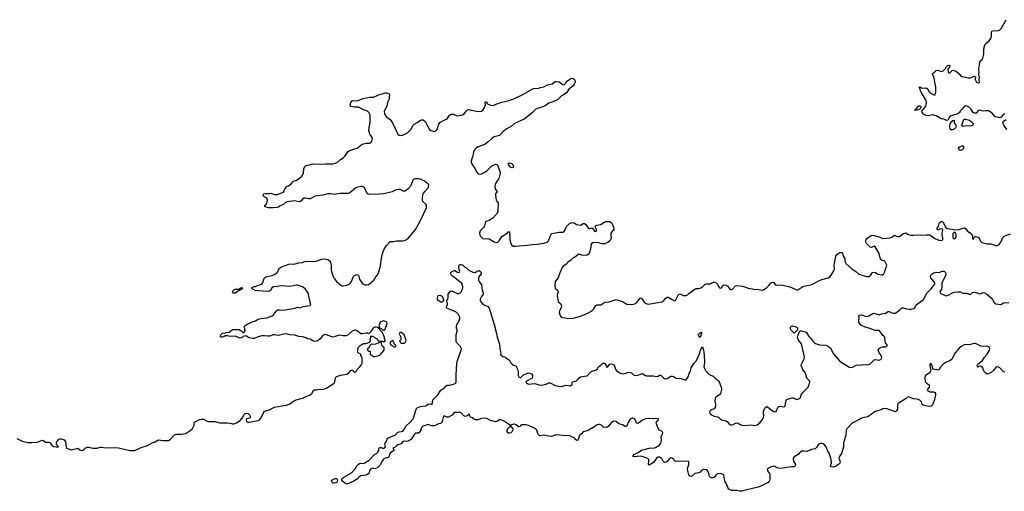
# Model space of a CAD drawing. Header units: inches. Extents: x 2106670 to 2322961, y 36024 to 224899.
# Tile 37 of 256: x 2159096 to 2174601, y 58529 to 65951. Entities that reach past the tile are written whole.
import ezdxf

# ---------------------------------------------------------------- set-up
doc = ezdxf.new("R2010")
doc.units = ezdxf.units.IN
doc.header["$MEASUREMENT"] = 0
for name, color, linetype in [('C1055', 7, 'Continuous'), ('C1065', 7, 'Continuous'), ('C1066', 7, 'Continuous'), ('C1075', 7, 'Continuous'), ('C1076', 7, 'Continuous')]:
    doc.layers.add(name, color=color, linetype=linetype)

msp = doc.modelspace()

# ---------------------------------------------------------------- linework, layer by layer
at = {"layer": 'C1055', "color": 5, "elevation": 40}
msp.add_lwpolyline([(2159050, 59358), (2159136, 59316), (2159230, 59296), (2159285, 59295), (2159370, 59303), (2159450, 59336), (2159468, 59328), (2159510, 59301), (2159550, 59302), (2159570, 59297), (2159584, 59284), (2159610, 59246), (2159630, 59236), (2159672, 59228), (2159706, 59230), (2159688, 59248), (2159675, 59270), (2159674, 59290), (2159679, 59310), (2159712, 59348), (2159730, 59354), (2159750, 59353), (2159797, 59337), (2159818, 59310), (2159826, 59230), (2159836, 59210), (2159879, 59190), (2159910, 59184), (2159930, 59185), (2159990, 59204), (2160000, 59205)], dxfattribs=at)
at = {"layer": 'C1065', "color": 5}
for points, elevation in [([(2160000, 59205), (2160010, 59206), (2160042, 59182), (2160070, 59171), (2160090, 59177), (2160111, 59190), (2160130, 59210), (2160158, 59222), (2160183, 59223), (2160250, 59210), (2160310, 59207), (2160370, 59223), (2160390, 59224), (2160450, 59216), (2160590, 59220), (2160652, 59212), (2160830, 59170), (2160890, 59169), (2160910, 59174), (2161010, 59218), (2161111, 59249), (2161185, 59290), (2161230, 59307), (2161270, 59333), (2161290, 59338), (2161350, 59327), (2161438, 59330), (2161450, 59333), (2161470, 59351), (2161527, 59413), (2161550, 59424), (2161571, 59429), (2161646, 59426), (2161710, 59440), (2161778, 59482), (2161820, 59520), (2161845, 59570), (2161845, 59610), (2161850, 59619), (2161930, 59661), (2161966, 59666), (2161990, 59663), (2162050, 59631), (2162070, 59626), (2162170, 59627), (2162248, 59608), (2162370, 59606), (2162410, 59601), (2162450, 59591), (2162470, 59591), (2162510, 59605), (2162570, 59643), (2162600, 59680), (2162630, 59739), (2162646, 59754), (2162670, 59760), (2162693, 59753), (2162713, 59733), (2162725, 59710), (2162726, 59694), (2162718, 59682), (2162670, 59669), (2162664, 59650), (2162670, 59627), (2162690, 59618), (2162710, 59619), (2162850, 59643), (2162870, 59651), (2162897, 59683), (2162936, 59764), (2162952, 59788), (2162965, 59796), (2163016, 59804), (2163110, 59851), (2163223, 59877), (2163290, 59886), (2163338, 59902), (2163365, 59915), (2163410, 59948), (2163450, 59970), (2163530, 59989), (2163563, 60000)], 40), ([(2170000, 58742), (2169990, 58743), (2169970, 58750), (2169960, 58760), (2169950, 58810), (2169930, 58857), (2169910, 58869), (2169870, 58872), (2169838, 58862), (2169810, 58832), (2169790, 58819), (2169730, 58809), (2169675, 58764), (2169650, 58769), (2169636, 58790), (2169616, 58850), (2169615, 58890), (2169634, 58950), (2169636, 58976), (2169633, 58993), (2169623, 59003), (2169430, 58998), (2169410, 59008), (2169395, 59030), (2169370, 59049), (2169350, 59054), (2169330, 59045), (2169290, 58996), (2169270, 58986), (2169250, 58984), (2169230, 59004), (2169215, 59035), (2169200, 59050), (2169170, 59066), (2169150, 59066), (2169124, 59050), (2169076, 58984), (2169010, 58943), (2168999, 58950), (2168998, 58958), (2169004, 59010), (2169002, 59030), (2168986, 59046), (2168896, 59076), (2168870, 59080), (2168766, 59070), (2168758, 59078), (2168758, 59090), (2168773, 59110), (2168838, 59142), (2168890, 59179), (2168950, 59190), (2169010, 59210), (2169090, 59214), (2169110, 59221), (2169170, 59257), (2169190, 59286), (2169201, 59330), (2169198, 59390), (2169218, 59430), (2169223, 59450), (2169215, 59470), (2169173, 59493), (2169150, 59525), (2169123, 59590), (2169121, 59610), (2169130, 59631), (2169153, 59650), (2169155, 59670), (2169116, 59676), (2169070, 59671), (2168996, 59676), (2168950, 59668), (2168905, 59650), (2168830, 59594), (2168810, 59603), (2168792, 59650), (2168776, 59670), (2168750, 59682), (2168741, 59679), (2168710, 59662), (2168687, 59633), (2168650, 59547), (2168630, 59548), (2168590, 59573), (2168533, 59593), (2168487, 59627), (2168451, 59631), (2168410, 59606), (2168364, 59550), (2168350, 59540), (2168330, 59535), (2168290, 59538), (2168257, 59570), (2168230, 59581), (2168210, 59583), (2168190, 59578), (2168126, 59534), (2168062, 59498), (2168030, 59483), (2167970, 59467), (2167944, 59436), (2167911, 59410), (2167890, 59346), (2167884, 59336), (2167870, 59329), (2167850, 59342), (2167840, 59360), (2167829, 59369), (2167778, 59390), (2167750, 59408), (2167697, 59403), (2167550, 59418), (2167530, 59415), (2167470, 59392), (2167430, 59395), (2167350, 59412), (2167290, 59404), (2167270, 59413), (2167263, 59423), (2167238, 59490), (2167216, 59516), (2167110, 59567), (2167070, 59574), (2167004, 59576), (2166990, 59569), (2166970, 59547), (2166950, 59543), (2166914, 59574), (2166890, 59588), (2166870, 59587), (2166844, 59576), (2166831, 59570), (2166831, 59550), (2166850, 59531), (2166861, 59510), (2166858, 59482), (2166852, 59468), (2166830, 59452), (2166810, 59445), (2166790, 59445), (2166772, 59470), (2166771, 59490), (2166784, 59516), (2166810, 59546), (2166826, 59550), (2166826, 59570), (2166810, 59574), (2166730, 59629), (2166690, 59647), (2166670, 59654), (2166650, 59652), (2166610, 59630), (2166590, 59624), (2166510, 59646), (2166450, 59677), (2166410, 59682), (2166370, 59676), (2166310, 59656), (2166276, 59656), (2166244, 59670), (2166230, 59684), (2166196, 59696), (2166170, 59746), (2166166, 59734), (2166144, 59716), (2166110, 59705), (2166090, 59719), (2166050, 59764), (2166030, 59770), (2165970, 59772), (2165950, 59769), (2165926, 59754), (2165905, 59730), (2165850, 59695), (2165830, 59694), (2165790, 59714), (2165770, 59712), (2165747, 59630), (2165734, 59606), (2165721, 59599), (2165690, 59591), (2165630, 59562), (2165610, 59558), (2165580, 59560), (2165530, 59580), (2165450, 59557), (2165439, 59550), (2165430, 59539), (2165398, 59462), (2165374, 59446), (2165330, 59444), (2165311, 59430), (2165278, 59370), (2165255, 59345), (2165210, 59320), (2165190, 59314), (2165150, 59319), (2165130, 59313), (2165103, 59277), (2165050, 59261), (2165033, 59250), (2165010, 59224), (2164972, 59210), (2164994, 59170), (2164970, 59162), (2164932, 59128), (2164922, 59110), (2164910, 59069), (2164890, 59054), (2164851, 59049), (2164830, 59039), (2164808, 59012), (2164770, 58935), (2164735, 58905), (2164690, 58882), (2164650, 58892), (2164621, 58879), (2164607, 58853), (2164595, 58810), (2164570, 58792), (2164550, 58785), (2164468, 58772), (2164438, 58750), (2164427, 58733), (2164350, 58686), (2164250, 58644), (2164217, 58657), (2164178, 58690), (2164166, 58710), (2164167, 58727), (2164199, 58750), (2164321, 58819), (2164379, 58881), (2164405, 58930), (2164430, 58955), (2164450, 58966), (2164470, 58970), (2164510, 58966), (2164530, 58975), (2164599, 59021), (2164677, 59103), (2164716, 59124), (2164737, 59143), (2164750, 59170), (2164750, 59198), (2164763, 59217), (2164770, 59221), (2164790, 59218), (2164810, 59208), (2164830, 59206), (2164847, 59213), (2164855, 59230), (2164848, 59270), (2164851, 59289), (2164877, 59330), (2164882, 59350), (2164896, 59364), (2164933, 59387), (2165010, 59411), (2165050, 59458), (2165070, 59465), (2165111, 59469), (2165130, 59477), (2165156, 59510), (2165180, 59560), (2165239, 59610), (2165292, 59668), (2165305, 59695), (2165333, 59807), (2165346, 59834), (2165356, 59844), (2165410, 59864), (2165490, 59877), (2165530, 59903), (2165566, 59906), (2165582, 59902), (2165590, 59894), (2165604, 59970), (2165633, 60000)], 20), ([(2170000, 59815), (2169988, 59810), (2169966, 59790), (2169960, 59770), (2169970, 59751), (2170000, 59730)], 20)]:
    msp.add_lwpolyline(points, dxfattribs=dict(at, elevation=elevation))
at = {"layer": 'C1065', "color": 5, "elevation": 20}
msp.add_lwpolyline([(2164030, 58655), (2164015, 58670), (2164009, 58691), (2164015, 58705), (2164026, 58714), (2164066, 58730), (2164090, 58731), (2164102, 58710), (2164090, 58669), (2164050, 58655)], close=True, dxfattribs=at)
at = {"layer": 'C1066', "color": 5}
for points, elevation in [([(2163563, 60000), (2163570, 60003), (2163669, 60050), (2163697, 60070), (2163730, 60125), (2163770, 60125), (2163810, 60138), (2163870, 60134), (2163930, 60150), (2163990, 60196), (2164050, 60231), (2164061, 60250), (2164070, 60312), (2164079, 60330), (2164090, 60337), (2164150, 60357), (2164247, 60373), (2164274, 60390), (2164309, 60430), (2164325, 60435), (2164335, 60435), (2164370, 60406), (2164390, 60412), (2164412, 60448), (2164454, 60490), (2164484, 60530), (2164489, 60550), (2164488, 60630), (2164470, 60666), (2164468, 60688), (2164429, 60709), (2164423, 60723), (2164419, 60750), (2164429, 60790), (2164457, 60823), (2164510, 60854), (2164550, 60854), (2164588, 60872), (2164610, 60874), (2164620, 60900), (2164618, 60930), (2164626, 60950), (2164627, 60973), (2164650, 60972), (2164690, 60951), (2164699, 60939), (2164722, 60930), (2164731, 60911), (2164750, 60894), (2164810, 60892), (2164830, 60882), (2164848, 60892), (2164858, 60910), (2164842, 60930), (2164839, 60950), (2164820, 61000), (2164798, 61038), (2164766, 61070), (2164763, 61083), (2164749, 61090), (2164744, 61104), (2164714, 61114), (2164694, 61114), (2164673, 61107), (2164655, 61090), (2164630, 61048), (2164590, 61006), (2164576, 61016), (2164550, 61018), (2164495, 61005), (2164470, 61005), (2164410, 61056), (2164390, 61065), (2164370, 61066), (2164330, 61052), (2164270, 60992), (2164250, 60981), (2164230, 60977), (2164190, 60977), (2164130, 60989), (2164050, 60958), (2164030, 60956), (2164010, 60958), (2163930, 60994), (2163910, 60998), (2163890, 60994), (2163870, 60983), (2163827, 60930), (2163790, 60896), (2163750, 60887), (2163710, 60899), (2163670, 60924), (2163628, 60930), (2163606, 60946), (2163550, 60959), (2163490, 60967), (2163430, 60984), (2163351, 60991), (2163290, 61006), (2163250, 61004), (2163170, 60982), (2163110, 60991), (2163090, 60990), (2163030, 60971), (2163006, 60970), (2162950, 60978), (2162910, 60974), (2162850, 60962), (2162790, 60935), (2162770, 60933), (2162710, 60945), (2162670, 60969), (2162650, 60975), (2162617, 60963), (2162593, 60947), (2162570, 60941), (2162550, 60943), (2162490, 60969), (2162410, 60965), (2162370, 60978), (2162330, 60978), (2162310, 60962), (2162290, 60955), (2162270, 60955), (2162255, 60970), (2162262, 60990), (2162278, 61010), (2162290, 61016), (2162336, 61024), (2162350, 61031), (2162407, 61033), (2162418, 61050), (2162450, 61078), (2162550, 61078), (2162580, 61060), (2162610, 61031), (2162630, 61031), (2162639, 61041), (2162645, 61055), (2162641, 61090), (2162629, 61110), (2162634, 61130), (2162664, 61150), (2162748, 61192), (2162810, 61214), (2162850, 61239), (2162892, 61248), (2162990, 61258), (2163070, 61291), (2163094, 61306), (2163139, 61370), (2163157, 61383), (2163190, 61387), (2163250, 61379), (2163430, 61411), (2163470, 61425), (2163510, 61419), (2163560, 61440), (2163665, 61455), (2163679, 61470), (2163654, 61570), (2163644, 61630), (2163638, 61650), (2163614, 61690), (2163590, 61718), (2163550, 61749), (2163470, 61775), (2163450, 61774), (2163410, 61761), (2163350, 61753), (2163223, 61763), (2163150, 61750), (2163093, 61747), (2163068, 61732), (2163050, 61697), (2163036, 61684), (2163010, 61676), (2162850, 61683), (2162806, 61690), (2162766, 61710), (2162746, 61734), (2162790, 61752), (2162810, 61752), (2162850, 61772), (2162909, 61791), (2162925, 61815), (2162939, 61870), (2162949, 61891), (2162970, 61907), (2163070, 61925), (2163114, 61946), (2163150, 61971), (2163190, 62041), (2163217, 62063), (2163337, 62103), (2163432, 62108), (2163490, 62125), (2163549, 62131), (2163570, 62141), (2163610, 62151), (2163710, 62147), (2163766, 62150), (2163850, 62181), (2163890, 62187), (2163950, 62176), (2163983, 62150), (2164001, 62090), (2164000, 62030), (2164006, 61990), (2164032, 61912), (2164050, 61879), (2164087, 61830), (2164158, 61770), (2164170, 61764), (2164190, 61764), (2164250, 61773), (2164285, 61790), (2164307, 61810), (2164320, 61830), (2164353, 61910), (2164370, 61927), (2164410, 61939), (2164431, 61931), (2164447, 61870), (2164490, 61804), (2164510, 61788), (2164530, 61781), (2164570, 61778), (2164590, 61783), (2164607, 61793), (2164675, 61850), (2164689, 61871), (2164693, 61890), (2164741, 61950), (2164780, 62070), (2164785, 62130), (2164806, 62250), (2164832, 62328), (2164870, 62398), (2164930, 62458), (2164990, 62461), (2165030, 62471), (2165130, 62471), (2165170, 62481), (2165210, 62503), (2165329, 62650), (2165407, 62793), (2165501, 62990), (2165504, 63030), (2165490, 63049), (2165447, 63090), (2165438, 63110), (2165439, 63150), (2165452, 63210), (2165474, 63246), (2165532, 63310), (2165538, 63350), (2165526, 63370), (2165473, 63410), (2165410, 63441), (2165370, 63449), (2165330, 63449), (2165310, 63443), (2165295, 63430), (2165281, 63410), (2165262, 63350), (2165250, 63330), (2165210, 63286), (2165165, 63255), (2165135, 63255), (2165090, 63279), (2165050, 63279), (2165010, 63269), (2164960, 63240), (2164830, 63213), (2164763, 63203), (2164610, 63201), (2164586, 63206), (2164570, 63218), (2164524, 63310), (2164490, 63327), (2164470, 63325), (2164423, 63317), (2164390, 63304), (2164295, 63225), (2164270, 63214), (2164145, 63215), (2164050, 63201), (2163990, 63213), (2163947, 63213), (2163870, 63192), (2163750, 63172), (2163670, 63134), (2163650, 63134), (2163596, 63144), (2163578, 63142), (2163551, 63129), (2163530, 63099), (2163510, 63087), (2163470, 63089), (2163423, 63103), (2163310, 63085), (2163278, 63070), (2163250, 63044), (2163199, 63021), (2163170, 63001), (2163150, 62996), (2163090, 62989), (2163013, 62993), (2162979, 62999), (2162958, 63010), (2162958, 63030), (2162978, 63042), (2162990, 63061), (2162999, 63110), (2162990, 63141), (2162942, 63170), (2162928, 63190), (2162938, 63210), (2162970, 63217), (2163030, 63215), (2163050, 63219), (2163110, 63201), (2163150, 63198), (2163233, 63230), (2163257, 63250), (2163270, 63292), (2163308, 63330), (2163330, 63338), (2163370, 63366), (2163409, 63410), (2163456, 63424), (2163481, 63439), (2163537, 63490), (2163563, 63530), (2163573, 63610), (2163590, 63645), (2163598, 63650), (2163710, 63681), (2163850, 63676), (2163910, 63685), (2164030, 63684), (2164070, 63691), (2164097, 63703), (2164149, 63750), (2164190, 63779), (2164221, 63810), (2164262, 63870), (2164290, 63891), (2164410, 63931), (2164490, 63991), (2164550, 64006), (2164606, 64010), (2164638, 64030), (2164654, 64070), (2164639, 64110), (2164611, 64151), (2164593, 64210), (2164615, 64350), (2164617, 64450), (2164593, 64490), (2164574, 64510), (2164510, 64532), (2164461, 64561), (2164430, 64572), (2164370, 64572), (2164307, 64587), (2164299, 64610), (2164310, 64650), (2164330, 64673), (2164350, 64679), (2164410, 64673), (2164507, 64713), (2164550, 64719), (2164610, 64734), (2164670, 64734), (2164735, 64765), (2164850, 64802), (2164870, 64802), (2164910, 64790), (2164920, 64770), (2164910, 64690), (2164887, 64647), (2164877, 64590), (2164837, 64510), (2164839, 64470), (2164867, 64430), (2164930, 64380), (2164968, 64330), (2165051, 64151), (2165070, 64135), (2165110, 64131), (2165150, 64144), (2165204, 64170), (2165255, 64225), (2165290, 64291), (2165310, 64307), (2165364, 64336), (2165390, 64359), (2165424, 64376), (2165450, 64374), (2165479, 64350), (2165550, 64223), (2165570, 64207), (2165630, 64194), (2165650, 64201), (2165670, 64221), (2165695, 64305), (2165710, 64334), (2165790, 64376), (2165829, 64391), (2165864, 64450), (2165890, 64463), (2165930, 64462), (2165970, 64441), (2165990, 64437), (2166070, 64454), (2166097, 64470), (2166130, 64516), (2166150, 64531), (2166170, 64536), (2166205, 64525), (2166236, 64524), (2166290, 64511), (2166327, 64507), (2166369, 64511), (2166390, 64525), (2166414, 64570), (2166429, 64610), (2166424, 64650), (2166430, 64662), (2166450, 64652), (2166452, 64632), (2166465, 64625), (2166508, 64608), (2166550, 64603), (2166610, 64628), (2166690, 64652), (2166803, 64677), (2166890, 64713), (2167010, 64771), (2167190, 64867), (2167269, 64871), (2167294, 64886), (2167350, 64896), (2167410, 64925), (2167479, 64941), (2167530, 64976), (2167550, 64981), (2167590, 64975), (2167647, 64930), (2167670, 64928), (2167691, 64949), (2167710, 64983), (2167770, 65022), (2167790, 65030), (2167810, 65027), (2167831, 65010), (2167841, 64990), (2167841, 64970), (2167830, 64938), (2167811, 64910), (2167744, 64856), (2167710, 64806), (2167670, 64774), (2167630, 64754), (2167570, 64695), (2167490, 64659), (2167430, 64638), (2167370, 64596), (2167305, 64570), (2167230, 64550), (2167170, 64490), (2167053, 64390), (2166890, 64316), (2166842, 64278), (2166770, 64236), (2166712, 64190), (2166670, 64142), (2166652, 64128), (2166570, 64107), (2166530, 64083), (2166473, 64030), (2166426, 63994), (2166390, 63976), (2166316, 63950), (2166290, 63934), (2166265, 63910), (2166244, 63870), (2166233, 63807), (2166205, 63730), (2166205, 63710), (2166223, 63670), (2166259, 63619), (2166296, 63550), (2166310, 63533), (2166330, 63522), (2166370, 63523), (2166410, 63544), (2166450, 63573), (2166530, 63651), (2166590, 63678), (2166611, 63671), (2166620, 63660), (2166663, 63550), (2166665, 63530), (2166646, 63470), (2166635, 63445), (2166590, 63375), (2166581, 63330), (2166586, 63286), (2166616, 63250), (2166591, 63210), (2166591, 63190), (2166602, 63110), (2166610, 63091), (2166623, 63083), (2166632, 63070), (2166627, 62930), (2166606, 62890), (2166550, 62835), (2166490, 62791), (2166450, 62782), (2166433, 62770), (2166415, 62705), (2166399, 62681), (2166346, 62630), (2166339, 62590), (2166341, 62561), (2166346, 62550), (2166390, 62508), (2166424, 62504), (2166470, 62510), (2166490, 62504), (2166570, 62454), (2166610, 62446), (2166630, 62453), (2166645, 62470), (2166690, 62539), (2166773, 62590), (2166790, 62611), (2166810, 62615), (2166815, 62490), (2166823, 62443), (2166839, 62410), (2166869, 62389), (2166910, 62385), (2167090, 62402), (2167170, 62415), (2167250, 62416), (2167350, 62432), (2167401, 62450), (2167423, 62470), (2167466, 62574), (2167475, 62585), (2167590, 62605), (2167650, 62608), (2167665, 62615), (2167678, 62630), (2167706, 62694), (2167750, 62737), (2167790, 62761), (2167830, 62755), (2167865, 62730), (2167925, 62715), (2167970, 62746), (2167990, 62746), (2168011, 62730), (2168050, 62671), (2168070, 62662), (2168074, 62666), (2168110, 62674), (2168150, 62623), (2168170, 62619), (2168177, 62630), (2168178, 62650), (2168158, 62690), (2168170, 62710), (2168183, 62717), (2168250, 62726), (2168290, 62762), (2168324, 62776), (2168390, 62773), (2168410, 62762), (2168419, 62750), (2168430, 62730), (2168450, 62672), (2168451, 62649), (2168444, 62636), (2168430, 62628), (2168406, 62590), (2168403, 62557), (2168413, 62510), (2168390, 62470), (2168357, 62443), (2168310, 62423), (2168270, 62426), (2168197, 62443), (2168110, 62439), (2168091, 62410), (2168089, 62370), (2168075, 62305), (2168058, 62262), (2168032, 62248), (2167970, 62242), (2167946, 62246), (2167910, 62262), (2167890, 62256), (2167855, 62225), (2167810, 62206), (2167773, 62167), (2167722, 62130), (2167711, 62110), (2167654, 62070), (2167639, 62050), (2167601, 61970), (2167575, 61890), (2167530, 61829), (2167522, 61770), (2167530, 61727), (2167571, 61691), (2167578, 61670), (2167563, 61637), (2167559, 61610), (2167578, 61510), (2167610, 61485), (2167627, 61450), (2167621, 61419), (2167596, 61370), (2167591, 61350), (2167601, 61310), (2167610, 61285), (2167625, 61270), (2167712, 61252), (2167769, 61249), (2167810, 61253), (2167910, 61279), (2168030, 61326), (2168105, 61370), (2168139, 61401), (2168170, 61451), (2168190, 61462), (2168250, 61466), (2168310, 61507), (2168378, 61510), (2168490, 61547), (2168590, 61516), (2168656, 61476), (2168710, 61468), (2168770, 61474), (2168804, 61490), (2168870, 61576), (2168890, 61571), (2168930, 61505), (2168963, 61483), (2168995, 61475), (2169209, 61510), (2169239, 61530), (2169270, 61571), (2169290, 61587), (2169310, 61584), (2169350, 61556), (2169410, 61527), (2169426, 61530), (2169470, 61625), (2169490, 61637), (2169510, 61631), (2169542, 61610), (2169590, 61611), (2169610, 61621), (2169636, 61644), (2169730, 61712), (2169750, 61720), (2169790, 61722), (2169824, 61730), (2169855, 61750), (2169890, 61788), (2169910, 61795), (2169950, 61792), (2169970, 61796), (2170000, 61810)], 40), ([(2165633, 60000), (2165683, 60050), (2165730, 60121), (2165773, 60147), (2165810, 60190), (2165830, 60198), (2165870, 60200), (2165930, 60217), (2165954, 60226), (2165964, 60236), (2165971, 60250), (2165972, 60268), (2165969, 60370), (2165980, 60540), (2165991, 60590), (2166050, 60750), (2166052, 60770), (2166031, 60811), (2165973, 60870), (2165969, 60890), (2165970, 60990), (2165986, 61050), (2165985, 61070), (2165975, 61095), (2165973, 61130), (2165979, 61150), (2166019, 61210), (2166029, 61250), (2166029, 61270), (2166008, 61310), (2165969, 61350), (2165950, 61361), (2165822, 61410), (2165819, 61430), (2165833, 61470), (2165833, 61490), (2165824, 61510), (2165822, 61530), (2165844, 61570), (2165842, 61630), (2165869, 61670), (2165880, 61680), (2165890, 61686), (2165910, 61681), (2165941, 61661), (2165990, 61643), (2166010, 61643), (2166030, 61651), (2166049, 61671), (2166059, 61690), (2166073, 61730), (2166073, 61750), (2166066, 61786), (2166059, 61799), (2165949, 61889), (2165910, 61915), (2165895, 61930), (2165888, 61950), (2165888, 61972), (2165896, 61984), (2165936, 62004), (2165950, 62005), (2165990, 61978), (2166007, 61973), (2166020, 61980), (2166028, 61990), (2166016, 62016), (2166009, 62070), (2166018, 62090), (2166030, 62098), (2166050, 62098), (2166070, 62091), (2166101, 62061), (2166140, 62040), (2166171, 62011), (2166230, 61979), (2166270, 61971), (2166310, 61998), (2166330, 62002), (2166351, 61991), (2166365, 61970), (2166365, 61950), (2166323, 61897), (2166319, 61870), (2166321, 61850), (2166331, 61830), (2166370, 61781), (2166379, 61699), (2166394, 61650), (2166393, 61630), (2166370, 61597), (2166349, 61551), (2166348, 61530), (2166356, 61510), (2166390, 61476), (2166410, 61462), (2166470, 61438), (2166490, 61410), (2166570, 61154), (2166606, 61014), (2166615, 60955), (2166650, 60846), (2166656, 60770), (2166671, 60710), (2166668, 60690), (2166671, 60671), (2166702, 60650), (2166730, 60647), (2166750, 60636), (2166790, 60601), (2166810, 60591), (2166832, 60550), (2166850, 60530), (2166870, 60517), (2166910, 60502), (2166935, 60450), (2166946, 60410), (2166945, 60350), (2166952, 60330), (2166970, 60318), (2166990, 60322), (2167002, 60338), (2167035, 60365), (2167070, 60376), (2167106, 60394), (2167131, 60391), (2167156, 60376), (2167171, 60350), (2167171, 60330), (2167165, 60310), (2167077, 60263), (2167067, 60250), (2167079, 60230), (2167110, 60218), (2167210, 60225), (2167270, 60207), (2167310, 60200), (2167386, 60214), (2167430, 60235), (2167450, 60235), (2167530, 60197), (2167610, 60178), (2167650, 60182), (2167690, 60198), (2167770, 60189), (2167795, 60210), (2167798, 60242), (2167806, 60254), (2167850, 60262), (2167864, 60270), (2167879, 60281), (2167904, 60316), (2167928, 60330), (2167990, 60343), (2168030, 60344), (2168090, 60410), (2168110, 60421), (2168165, 60435), (2168189, 60450), (2168213, 60490), (2168290, 60553), (2168310, 60541), (2168350, 60478), (2168390, 60532), (2168410, 60538), (2168450, 60519), (2168464, 60504), (2168480, 60450), (2168490, 60436), (2168525, 60405), (2168570, 60382), (2168610, 60376), (2168650, 60396), (2168690, 60403), (2168730, 60396), (2168762, 60362), (2168790, 60354), (2168830, 60356), (2168890, 60378), (2168910, 60376), (2168950, 60353), (2168969, 60349), (2169070, 60346), (2169130, 60336), (2169150, 60343), (2169170, 60357), (2169190, 60359), (2169235, 60315), (2169250, 60305), (2169270, 60300), (2169294, 60306), (2169350, 60342), (2169370, 60343), (2169401, 60330), (2169430, 60311), (2169450, 60306), (2169491, 60311), (2169570, 60285), (2169590, 60282), (2169622, 60330), (2169638, 60382), (2169653, 60410), (2169669, 60470), (2169710, 60541), (2169752, 60590), (2169798, 60682), (2169830, 60778), (2169850, 60802), (2169867, 60750), (2169877, 60677), (2169878, 60550), (2169872, 60490), (2169884, 60450), (2169897, 60430), (2169950, 60373), (2170000, 60349)], 20)]:
    msp.add_lwpolyline(points, dxfattribs=dict(at, elevation=elevation))
for points, elevation in [([(2166850, 63619), (2166826, 63630), (2166794, 63670), (2166789, 63691), (2166810, 63696), (2166850, 63687), (2166868, 63650), (2166870, 63629)], 40), ([(2162465, 61645), (2162450, 61666), (2162458, 61690), (2162470, 61702), (2162490, 61711), (2162547, 61713), (2162573, 61733), (2162610, 61734), (2162612, 61730), (2162598, 61722), (2162594, 61710), (2162524, 61676), (2162490, 61649)], 40), ([(2165730, 61508), (2165686, 61530), (2165678, 61550), (2165678, 61570), (2165688, 61612), (2165710, 61618), (2165750, 61602), (2165771, 61550), (2165772, 61530), (2165750, 61508)], 20), ([(2164830, 61211), (2164810, 61208), (2164775, 61190), (2164751, 61131), (2164764, 61104), (2164791, 61091), (2164810, 61071), (2164830, 61065), (2164850, 61082), (2164885, 61170), (2164876, 61190)], 40), ([(2165110, 61029), (2165090, 61029), (2165078, 61022), (2165071, 61010), (2165096, 60956), (2165097, 60930), (2165091, 60909), (2165076, 60890), (2165091, 60870), (2165110, 60861), (2165150, 60861), (2165169, 60871), (2165179, 60890), (2165182, 60910), (2165169, 60949), (2165149, 60990), (2165120, 61020)], 40), ([(2169810, 60949), (2169803, 60963), (2169789, 60970), (2169785, 60990), (2169789, 61010), (2169810, 61025), (2169832, 61032), (2169832, 61012)], 20), ([(2164770, 60886), (2164758, 60882), (2164753, 60867), (2164697, 60843), (2164650, 60838), (2164630, 60846), (2164610, 60826), (2164592, 60788), (2164574, 60770), (2164574, 60750), (2164582, 60742), (2164590, 60734), (2164610, 60734), (2164614, 60730), (2164614, 60690), (2164634, 60670), (2164670, 60652), (2164690, 60652), (2164750, 60666), (2164770, 60671), (2164780, 60680), (2164838, 60750), (2164838, 60790), (2164808, 60810), (2164798, 60830), (2164796, 60856), (2164782, 60882)], 40), ([(2164970, 60902), (2164939, 60881), (2164931, 60870), (2164931, 60850), (2164944, 60830), (2164976, 60816), (2164990, 60804), (2165010, 60802), (2165024, 60810), (2165014, 60830), (2165001, 60841), (2164979, 60899)], 40)]:
    msp.add_lwpolyline(points, close=True, dxfattribs=dict(at, elevation=elevation))
at = {"layer": 'C1075', "color": 5, "elevation": 20}
for points in [[(2173065, 60000), (2173055, 59990), (2172929, 59911), (2172922, 59890), (2172917, 59823), (2172904, 59796), (2172890, 59782), (2172750, 59829), (2172710, 59835), (2172690, 59828), (2172662, 59810), (2172570, 59786), (2172450, 59703), (2172430, 59695), (2172389, 59691), (2172350, 59678), (2172270, 59635), (2172211, 59609), (2172121, 59510), (2172111, 59489), (2172104, 59410), (2172069, 59290), (2172067, 59230), (2172060, 59190), (2172035, 59125), (2172010, 59089), (2171998, 59050), (2172014, 58994), (2172010, 58970), (2171991, 58949), (2171950, 58923), (2171910, 58907), (2171870, 58913), (2171863, 58930), (2171880, 58970), (2171880, 58990), (2171873, 59013), (2171870, 59050), (2171841, 59130), (2171818, 59170), (2171794, 59230), (2171775, 59255), (2171750, 59275), (2171730, 59281), (2171710, 59280), (2171690, 59274), (2171670, 59260), (2171643, 59217), (2171621, 59199), (2171567, 59187), (2171490, 59154), (2171450, 59161), (2171410, 59160), (2171391, 59149), (2171354, 59106), (2171290, 59074), (2171278, 59050), (2171277, 59030), (2171283, 59003), (2171312, 58950), (2171310, 58929), (2171290, 58915), (2171250, 58916), (2171070, 58890), (2171019, 58899), (2170990, 58921), (2170970, 58926), (2170921, 58910), (2170879, 58890), (2170868, 58870), (2170870, 58862), (2170874, 58850), (2170903, 58810), (2170911, 58790), (2170908, 58712), (2170899, 58690), (2170881, 58670), (2170790, 58622), (2170726, 58594), (2170545, 58555), (2170470, 58530), (2170430, 58529), (2170390, 58541), (2170310, 58541), (2170265, 58565), (2170245, 58590), (2170228, 58648), (2170202, 58690), (2170182, 58782), (2170174, 58794), (2170160, 58800), (2170130, 58807), (2170090, 58802), (2170057, 58783), (2170030, 58749), (2170010, 58741), (2170000, 58742)], [(2170000, 59730), (2170030, 59710), (2170090, 59702), (2170107, 59690), (2170130, 59664), (2170150, 59653), (2170219, 59639), (2170242, 59622), (2170270, 59588), (2170290, 59578), (2170310, 59577), (2170330, 59582), (2170370, 59602), (2170390, 59606), (2170410, 59601), (2170430, 59586), (2170469, 59571), (2170530, 59563), (2170610, 59576), (2170670, 59565), (2170710, 59575), (2170757, 59610), (2170801, 59670), (2170810, 59690), (2170812, 59710), (2170808, 59768), (2170811, 59790), (2170830, 59836), (2170850, 59859), (2170870, 59859), (2170930, 59811), (2170970, 59787), (2170990, 59781), (2171010, 59787), (2171036, 59850), (2171050, 59864), (2171070, 59871), (2171130, 59859), (2171149, 59870), (2171159, 59941), (2171170, 59972), (2171263, 60000)], [(2170052, 60000), (2170046, 59990), (2170045, 59950), (2170053, 59893), (2170046, 59850), (2170032, 59828), (2170000, 59815)], [(2171274, 60000), (2171330, 59974), (2171378, 59990), (2171387, 60000)], [(2173508, 60000), (2173502, 59970), (2173470, 59890), (2173451, 59869), (2173410, 59862), (2173326, 59886), (2173310, 59893), (2173295, 59935), (2173285, 59950), (2173270, 59963), (2173230, 59977), (2173170, 59982), (2173130, 60000)]]:
    msp.add_lwpolyline(points, dxfattribs=at)
at = {"layer": 'C1076', "color": 5}
for points, elevation in [([(2174610, 64466), (2174590, 64464), (2174550, 64419), (2174530, 64405), (2174470, 64420), (2174450, 64430), (2174410, 64479), (2174370, 64507), (2174350, 64515), (2174310, 64518), (2174270, 64514), (2174215, 64525), (2174196, 64524), (2174184, 64516), (2174168, 64490), (2174158, 64482), (2174150, 64478), (2174130, 64478), (2174110, 64493), (2174075, 64550), (2174051, 64570), (2174010, 64590), (2173990, 64593), (2173970, 64585), (2173938, 64542), (2173904, 64510), (2173890, 64486), (2173871, 64469), (2173830, 64455), (2173810, 64454), (2173750, 64433), (2173731, 64410), (2173711, 64369), (2173690, 64364), (2173650, 64385), (2173610, 64392), (2173590, 64401), (2173530, 64438), (2173470, 64452), (2173410, 64438), (2173370, 64443), (2173327, 64467), (2173307, 64490), (2173303, 64510), (2173363, 64590), (2173373, 64610), (2173378, 64650), (2173370, 64681), (2173290, 64810), (2173281, 64830), (2173277, 64857), (2173262, 64890), (2173270, 64896), (2173285, 64885), (2173310, 64876), (2173370, 64877), (2173390, 64864), (2173416, 64816), (2173437, 64797), (2173490, 64770), (2173510, 64768), (2173521, 64810), (2173522, 64890), (2173492, 65050), (2173473, 65090), (2173473, 65107), (2173498, 65122), (2173530, 65152), (2173550, 65157), (2173610, 65138), (2173636, 65144), (2173677, 65183), (2173688, 65210), (2173705, 65230), (2173730, 65238), (2173746, 65230), (2173737, 65203), (2173714, 65170), (2173716, 65130), (2173730, 65111), (2173750, 65118), (2173778, 65150), (2173790, 65155), (2173810, 65154), (2173850, 65134), (2173890, 65097), (2173911, 65071), (2173930, 65057), (2173989, 65049), (2174030, 65034), (2174070, 65036), (2174130, 65063), (2174146, 65050), (2174144, 65010), (2174164, 64970), (2174190, 64955), (2174210, 64965), (2174206, 65010), (2174209, 65049), (2174198, 65090), (2174204, 65130), (2174198, 65150), (2174199, 65190), (2174211, 65230), (2174217, 65290), (2174230, 65308), (2174254, 65326), (2174271, 65369), (2174277, 65410), (2174278, 65490), (2174295, 65550), (2174307, 65570), (2174361, 65619), (2174387, 65653), (2174402, 65690), (2174402, 65750), (2174406, 65770), (2174424, 65777), (2174510, 65783), (2174532, 65790), (2174552, 65810), (2174630, 65951)], 40), ([(2174643, 64223), (2174594, 64290), (2174583, 64310), (2174580, 64330), (2174586, 64354), (2174630, 64380)], 40), ([(2170000, 61810), (2170030, 61824), (2170065, 61810), (2170086, 61790), (2170102, 61750), (2170119, 61730), (2170130, 61725), (2170149, 61730), (2170170, 61770), (2170190, 61778), (2170228, 61768), (2170250, 61756), (2170280, 61710), (2170290, 61704), (2170310, 61705), (2170320, 61710), (2170370, 61762), (2170390, 61766), (2170477, 61757), (2170524, 61744), (2170570, 61724), (2170630, 61716), (2170670, 61703), (2170710, 61711), (2170790, 61695), (2170810, 61699), (2170863, 61737), (2170894, 61766), (2170929, 61810), (2170950, 61819), (2170970, 61813), (2170987, 61787), (2171010, 61771), (2171090, 61778), (2171210, 61754), (2171250, 61739), (2171330, 61698), (2171350, 61698), (2171430, 61751), (2171470, 61764), (2171550, 61776), (2171570, 61783), (2171678, 61842), (2171730, 61863), (2171830, 61890), (2171854, 61906), (2171877, 61930), (2171920, 62010), (2171925, 62030), (2171920, 62090), (2171946, 62230), (2171970, 62261), (2172010, 62287), (2172045, 62285), (2172055, 62275), (2172066, 62230), (2172088, 62188), (2172090, 62150), (2172110, 62111), (2172199, 62030), (2172264, 61990), (2172308, 61948), (2172430, 61910), (2172470, 61911), (2172495, 61925), (2172526, 61974), (2172550, 61979), (2172572, 61972), (2172610, 61947), (2172665, 61935), (2172683, 61937), (2172702, 61950), (2172718, 61982), (2172730, 62030), (2172741, 62050), (2172746, 62070), (2172749, 62090), (2172741, 62110), (2172718, 62150), (2172679, 62159), (2172658, 62178), (2172646, 62206), (2172630, 62270), (2172570, 62379), (2172550, 62387), (2172510, 62367), (2172490, 62372), (2172430, 62430), (2172420, 62450), (2172421, 62470), (2172424, 62490), (2172436, 62510), (2172506, 62554), (2172530, 62558), (2172633, 62533), (2172690, 62508), (2172802, 62518), (2172830, 62527), (2172870, 62558), (2172890, 62556), (2172906, 62546), (2172930, 62538), (2172950, 62541), (2173010, 62588), (2173050, 62596), (2173090, 62570), (2173130, 62560), (2173170, 62559), (2173230, 62567), (2173290, 62559), (2173370, 62567), (2173430, 62563), (2173508, 62508), (2173570, 62484), (2173610, 62476), (2173631, 62489), (2173634, 62506), (2173623, 62577), (2173629, 62631), (2173638, 62650), (2173610, 62659), (2173587, 62653), (2173570, 62642), (2173550, 62642), (2173542, 62650), (2173545, 62670), (2173564, 62696), (2173583, 62757), (2173594, 62770), (2173610, 62778), (2173632, 62772), (2173681, 62681), (2173703, 62663), (2173843, 62643), (2173890, 62648), (2173970, 62678), (2173976, 62676), (2173990, 62666), (2174019, 62630), (2174067, 62590), (2174102, 62550), (2174102, 62510), (2174110, 62494), (2174126, 62530), (2174141, 62539), (2174150, 62541), (2174190, 62531), (2174201, 62521), (2174224, 62464), (2174247, 62447), (2174330, 62424), (2174390, 62423), (2174470, 62395), (2174490, 62396), (2174517, 62410), (2174544, 62450), (2174578, 62522), (2174597, 62543), (2174701, 62579)], 40), ([(2171387, 60000), (2171395, 60010), (2171404, 60050), (2171422, 60078), (2171513, 60170), (2171529, 60210), (2171537, 60250), (2171533, 60270), (2171492, 60312), (2171469, 60390), (2171428, 60448), (2171405, 60510), (2171410, 60532), (2171450, 60612), (2171455, 60645), (2171407, 60850), (2171361, 60910), (2171347, 60950), (2171349, 60970), (2171374, 61046), (2171385, 61055), (2171410, 61055), (2171470, 61039), (2171488, 61028), (2171525, 60965), (2171559, 60930), (2171590, 60887), (2171610, 60868), (2171630, 60857), (2171693, 60833), (2171790, 60828), (2171817, 60817), (2171862, 60782), (2171910, 60694), (2172004, 60584), (2172049, 60549), (2172110, 60517), (2172150, 60488), (2172170, 60480), (2172210, 60485), (2172270, 60514), (2172290, 60518), (2172330, 60517), (2172374, 60526), (2172450, 60522), (2172470, 60526), (2172490, 60538), (2172550, 60596), (2172570, 60602), (2172630, 60593), (2172650, 60601), (2172663, 60610), (2172674, 60630), (2172670, 60648), (2172657, 60677), (2172630, 60710), (2172615, 60750), (2172621, 60770), (2172650, 60791), (2172690, 60801), (2172730, 60802), (2172750, 60814), (2172758, 60830), (2172756, 60836), (2172730, 60866), (2172723, 60883), (2172722, 60950), (2172709, 60969), (2172690, 60982), (2172643, 61050), (2172630, 61059), (2172570, 61059), (2172550, 61064), (2172490, 61089), (2172410, 61112), (2172344, 61144), (2172313, 61193), (2172310, 61210), (2172314, 61274), (2172307, 61293), (2172317, 61303), (2172350, 61308), (2172370, 61303), (2172410, 61283), (2172430, 61280), (2172470, 61290), (2172530, 61329), (2172546, 61334), (2172630, 61309), (2172670, 61322), (2172728, 61332), (2172770, 61358), (2172790, 61358), (2172822, 61342), (2172850, 61333), (2172887, 61333), (2172957, 61383), (2172990, 61416), (2173010, 61419), (2173061, 61401), (2173110, 61394), (2173135, 61395), (2173176, 61404), (2173190, 61419), (2173210, 61457), (2173330, 61550), (2173350, 61582), (2173378, 61642), (2173446, 61710), (2173509, 61790), (2173509, 61810), (2173446, 61890), (2173438, 61910), (2173445, 61930), (2173466, 61954), (2173490, 61970), (2173530, 61977), (2173570, 61972), (2173630, 61996), (2173652, 61992), (2173673, 61973), (2173679, 61950), (2173676, 61924), (2173617, 61803), (2173619, 61730), (2173612, 61708), (2173587, 61670), (2173590, 61648), (2173670, 61609), (2173690, 61606), (2173730, 61619), (2173786, 61654), (2173810, 61664), (2173869, 61671), (2173910, 61668), (2173950, 61650), (2174010, 61648), (2174030, 61643), (2174050, 61630), (2174070, 61628), (2174103, 61657), (2174117, 61663), (2174159, 61659), (2174210, 61637), (2174230, 61641), (2174250, 61655), (2174270, 61657), (2174290, 61653), (2174327, 61630), (2174394, 61574), (2174415, 61550), (2174440, 61500), (2174450, 61488), (2174470, 61477), (2174549, 61471), (2174590, 61496), (2174670, 61500)], 20), ([(2174610, 60403), (2174590, 60412), (2174530, 60473), (2174510, 60485), (2174491, 60489), (2174470, 60481), (2174432, 60428), (2174410, 60410), (2174350, 60379), (2174330, 60375), (2174310, 60389), (2174280, 60420), (2174263, 60470), (2174250, 60492), (2174230, 60501), (2174206, 60494), (2174190, 60482), (2174178, 60490), (2174175, 60510), (2174184, 60530), (2174260, 60590), (2174290, 60639), (2174332, 60688), (2174368, 60750), (2174374, 60770), (2174370, 60790), (2174350, 60805), (2174330, 60812), (2174270, 60810), (2174230, 60814), (2174150, 60854), (2174125, 60855), (2174050, 60837), (2173990, 60842), (2173970, 60837), (2173930, 60816), (2173890, 60782), (2173828, 60710), (2173781, 60619), (2173764, 60596), (2173739, 60581), (2173670, 60550), (2173639, 60530), (2173598, 60482), (2173570, 60437), (2173478, 60450), (2173472, 60490), (2173464, 60504), (2173457, 60530), (2173450, 60541), (2173431, 60530), (2173431, 60510), (2173446, 60430), (2173435, 60410), (2173418, 60390), (2173362, 60350), (2173352, 60330), (2173349, 60309), (2173355, 60250), (2173410, 60211), (2173422, 60190), (2173419, 60170), (2173385, 60130), (2173396, 60110), (2173430, 60097), (2173490, 60096), (2173506, 60086), (2173517, 60070), (2173518, 60050), (2173508, 60000)], 20), ([(2170000, 60349), (2170010, 60344), (2170060, 60300), (2170108, 60270), (2170149, 60150), (2170149, 60130), (2170133, 60067), (2170115, 60045), (2170058, 60010), (2170052, 60000)], 20), ([(2173130, 60000), (2173110, 60009), (2173090, 60014), (2173070, 60005), (2173065, 60000)], 20), ([(2171263, 60000), (2171270, 60002), (2171274, 60000)], 20)]:
    msp.add_lwpolyline(points, dxfattribs=dict(at, elevation=elevation))
for points, elevation in [([(2173230, 64526), (2173189, 64530), (2173203, 64537), (2173209, 64550), (2173222, 64558), (2173250, 64593), (2173270, 64597), (2173285, 64590), (2173286, 64570), (2173274, 64546)], 40), ([(2173770, 64214), (2173749, 64229), (2173744, 64270), (2173747, 64313), (2173760, 64340), (2173790, 64367), (2173810, 64371), (2173813, 64330), (2173839, 64290), (2173841, 64270), (2173833, 64247), (2173810, 64230)], 40), ([(2174070, 64278), (2174010, 64281), (2173950, 64271), (2173934, 64290), (2173962, 64378), (2173972, 64388), (2173990, 64388), (2174051, 64370), (2174081, 64350), (2174103, 64330), (2174115, 64310), (2174106, 64290), (2174090, 64282)], 40), ([(2173910, 63895), (2173890, 63905), (2173881, 63930), (2173890, 63945), (2173904, 63956), (2173930, 63968), (2173948, 63968), (2173958, 63950), (2173958, 63930), (2173948, 63910), (2173930, 63896)], 40), ([(2173810, 62609), (2173791, 62589), (2173790, 62530), (2173797, 62510), (2173810, 62505), (2173830, 62509), (2173845, 62530), (2173845, 62565), (2173835, 62594)], 40), ([(2171290, 61018), (2171241, 61070), (2171233, 61090), (2171234, 61110), (2171250, 61126), (2171267, 61133), (2171310, 61124), (2171331, 61110), (2171343, 61090), (2171345, 61070)], 20)]:
    msp.add_lwpolyline(points, close=True, dxfattribs=dict(at, elevation=elevation))

doc.saveas('drawing.dxf')
